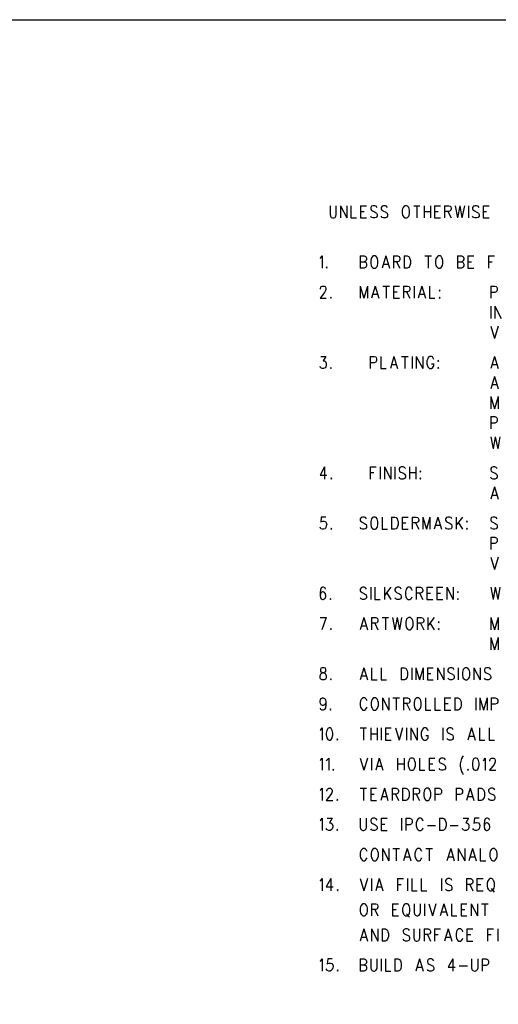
# Model space of a CAD drawing. Extents: x 12 to 27.9, y 10.8 to 21.2.
# Tile 13 of 21: x 21.6 to 24, y 16.3 to 21.2. Entities that reach past the tile are written whole.
import ezdxf

# ---------------------------------------------------------------- set-up
doc = ezdxf.new("R2010")
doc.units = 0
doc.header["$MEASUREMENT"] = 0
doc.layers.add('LAYNR1', color=2, linetype='Continuous')

msp = doc.modelspace()

# ---------------------------------------------------------------- linework, layer by layer
at = {"layer": 'LAYNR1', "color": 7}
for points in [[(27.945, 10.798), (12.038, 10.798), (12.038, 21.201), (27.945, 21.201), (27.945, 10.798)], [(23.526, 20.275), (23.522, 20.272), (23.517, 20.266), (23.515, 20.26), (23.513, 20.252), (23.513, 20.237), (23.515, 20.228), (23.517, 20.223), (23.522, 20.217), (23.526, 20.214), (23.535, 20.214), (23.54, 20.217), (23.545, 20.223), (23.547, 20.228), (23.549, 20.237), (23.549, 20.252), (23.547, 20.26), (23.545, 20.266), (23.54, 20.272), (23.535, 20.275), (23.526, 20.275)], [(23.37, 20.025), (23.365, 20.022), (23.36, 20.016), (23.358, 20.01), (23.356, 20.002), (23.356, 19.987), (23.358, 19.978), (23.36, 19.973), (23.365, 19.967), (23.37, 19.964), (23.379, 19.964), (23.383, 19.967), (23.388, 19.973), (23.39, 19.978), (23.392, 19.987), (23.392, 20.002), (23.39, 20.01), (23.388, 20.016), (23.383, 20.022), (23.379, 20.025), (23.37, 20.025)], [(23.692, 20.025), (23.688, 20.022), (23.683, 20.016), (23.681, 20.01), (23.679, 20.002), (23.679, 19.987), (23.681, 19.978), (23.683, 19.973), (23.688, 19.967), (23.692, 19.964), (23.701, 19.964), (23.706, 19.967), (23.71, 19.973), (23.713, 19.978), (23.715, 19.987), (23.715, 20.002), (23.713, 20.01), (23.71, 20.016), (23.706, 20.022), (23.701, 20.025), (23.692, 20.025)], [(23.138, 19.97), (23.135, 19.967), (23.138, 19.964), (23.14, 19.967), (23.138, 19.97)], [(23.699, 19.854), (23.697, 19.852), (23.699, 19.849), (23.701, 19.852), (23.699, 19.854)], [(23.158, 19.82), (23.156, 19.817), (23.158, 19.814), (23.16, 19.817), (23.158, 19.82)], [(23.699, 19.82), (23.697, 19.817), (23.699, 19.814), (23.701, 19.817), (23.699, 19.82)], [(23.158, 19.47), (23.156, 19.467), (23.158, 19.464), (23.16, 19.467), (23.158, 19.47)], [(23.692, 19.504), (23.69, 19.502), (23.692, 19.499), (23.695, 19.502), (23.692, 19.504)], [(23.692, 19.47), (23.69, 19.467), (23.692, 19.464), (23.695, 19.467), (23.692, 19.47)], [(23.604, 18.954), (23.601, 18.952), (23.604, 18.949), (23.606, 18.952), (23.604, 18.954)], [(23.16, 18.92), (23.158, 18.917), (23.16, 18.914), (23.163, 18.917), (23.16, 18.92)], [(23.604, 18.92), (23.601, 18.917), (23.604, 18.914), (23.606, 18.917), (23.604, 18.92)], [(23.37, 18.725), (23.365, 18.722), (23.36, 18.716), (23.358, 18.71), (23.356, 18.702), (23.356, 18.687), (23.358, 18.678), (23.36, 18.673), (23.365, 18.667), (23.37, 18.664), (23.379, 18.664), (23.383, 18.667), (23.388, 18.673), (23.39, 18.678), (23.392, 18.687), (23.392, 18.702), (23.39, 18.71), (23.388, 18.716), (23.383, 18.722), (23.379, 18.725), (23.37, 18.725)], [(23.835, 18.704), (23.833, 18.702), (23.835, 18.699), (23.838, 18.702), (23.835, 18.704)], [(23.16, 18.67), (23.158, 18.667), (23.16, 18.664), (23.163, 18.667), (23.16, 18.67)], [(23.835, 18.67), (23.833, 18.667), (23.835, 18.664), (23.838, 18.667), (23.835, 18.67)], [(23.79, 18.354), (23.788, 18.352), (23.79, 18.349), (23.792, 18.352), (23.79, 18.354)], [(23.156, 18.32), (23.154, 18.317), (23.156, 18.314), (23.158, 18.317), (23.156, 18.32)], [(23.79, 18.32), (23.788, 18.317), (23.79, 18.314), (23.792, 18.317), (23.79, 18.32)], [(23.545, 18.225), (23.54, 18.222), (23.535, 18.216), (23.533, 18.21), (23.531, 18.202), (23.531, 18.187), (23.533, 18.178), (23.535, 18.173), (23.54, 18.167), (23.545, 18.164), (23.554, 18.164), (23.558, 18.167), (23.563, 18.173), (23.565, 18.178), (23.567, 18.187), (23.567, 18.202), (23.565, 18.21), (23.563, 18.216), (23.558, 18.222), (23.554, 18.225), (23.545, 18.225)], [(23.695, 18.204), (23.692, 18.202), (23.695, 18.199), (23.697, 18.202), (23.695, 18.204)], [(23.158, 18.17), (23.156, 18.167), (23.158, 18.164), (23.16, 18.167), (23.158, 18.17)], [(23.695, 18.17), (23.692, 18.167), (23.695, 18.164), (23.697, 18.167), (23.695, 18.17)], [(23.115, 17.975), (23.108, 17.972), (23.106, 17.966), (23.106, 17.96), (23.108, 17.954), (23.113, 17.952), (23.122, 17.949), (23.129, 17.946), (23.133, 17.94), (23.135, 17.934), (23.135, 17.925), (23.133, 17.92), (23.131, 17.917), (23.124, 17.914), (23.115, 17.914), (23.108, 17.917), (23.106, 17.92), (23.104, 17.925), (23.104, 17.934), (23.106, 17.94), (23.11, 17.946), (23.117, 17.949), (23.126, 17.952), (23.131, 17.954), (23.133, 17.96), (23.133, 17.966), (23.131, 17.972), (23.124, 17.975), (23.115, 17.975)], [(23.826, 17.975), (23.822, 17.972), (23.817, 17.966), (23.815, 17.96), (23.813, 17.952), (23.813, 17.937), (23.815, 17.928), (23.817, 17.923), (23.822, 17.917), (23.826, 17.914), (23.835, 17.914), (23.84, 17.917), (23.845, 17.923), (23.847, 17.928), (23.849, 17.937), (23.849, 17.952), (23.847, 17.96), (23.845, 17.966), (23.84, 17.972), (23.835, 17.975), (23.826, 17.975)], [(23.158, 17.92), (23.156, 17.917), (23.158, 17.914), (23.16, 17.917), (23.158, 17.92)], [(23.372, 17.825), (23.367, 17.822), (23.363, 17.816), (23.36, 17.81), (23.358, 17.802), (23.358, 17.787), (23.36, 17.778), (23.363, 17.773), (23.367, 17.767), (23.372, 17.764), (23.381, 17.764), (23.385, 17.767), (23.39, 17.773), (23.392, 17.778), (23.395, 17.787), (23.395, 17.802), (23.392, 17.81), (23.39, 17.816), (23.385, 17.822), (23.381, 17.825), (23.372, 17.825)], [(23.585, 17.825), (23.581, 17.822), (23.576, 17.816), (23.574, 17.81), (23.572, 17.802), (23.572, 17.787), (23.574, 17.778), (23.576, 17.773), (23.581, 17.767), (23.585, 17.764), (23.595, 17.764), (23.599, 17.767), (23.604, 17.773), (23.606, 17.778), (23.608, 17.787), (23.608, 17.802), (23.606, 17.81), (23.604, 17.816), (23.599, 17.822), (23.595, 17.825), (23.585, 17.825)], [(23.156, 17.77), (23.154, 17.767), (23.156, 17.764), (23.158, 17.767), (23.156, 17.77)], [(23.149, 17.675), (23.142, 17.672), (23.138, 17.663), (23.135, 17.649), (23.135, 17.64), (23.138, 17.625), (23.142, 17.617), (23.149, 17.614), (23.154, 17.614), (23.16, 17.617), (23.165, 17.625), (23.167, 17.64), (23.167, 17.649), (23.165, 17.663), (23.16, 17.672), (23.154, 17.675), (23.149, 17.675)], [(23.19, 17.62), (23.188, 17.617), (23.19, 17.614), (23.192, 17.617), (23.19, 17.62)], [(23.556, 17.525), (23.551, 17.522), (23.547, 17.516), (23.545, 17.51), (23.542, 17.502), (23.542, 17.487), (23.545, 17.478), (23.547, 17.473), (23.551, 17.467), (23.556, 17.464), (23.565, 17.464), (23.57, 17.467), (23.574, 17.473), (23.576, 17.478), (23.579, 17.487), (23.579, 17.502), (23.576, 17.51), (23.574, 17.516), (23.57, 17.522), (23.565, 17.525), (23.556, 17.525)], [(23.876, 17.525), (23.87, 17.522), (23.865, 17.513), (23.863, 17.499), (23.863, 17.49), (23.865, 17.475), (23.87, 17.467), (23.876, 17.464), (23.881, 17.464), (23.888, 17.467), (23.892, 17.475), (23.895, 17.49), (23.895, 17.499), (23.892, 17.513), (23.888, 17.522), (23.881, 17.525), (23.876, 17.525)], [(23.17, 17.47), (23.167, 17.467), (23.17, 17.464), (23.172, 17.467), (23.17, 17.47)], [(23.84, 17.47), (23.838, 17.467), (23.84, 17.464), (23.842, 17.467), (23.84, 17.47)], [(23.633, 17.375), (23.629, 17.372), (23.624, 17.366), (23.622, 17.36), (23.62, 17.352), (23.62, 17.337), (23.622, 17.328), (23.624, 17.323), (23.629, 17.317), (23.633, 17.314), (23.642, 17.314), (23.647, 17.317), (23.651, 17.323), (23.654, 17.328), (23.656, 17.337), (23.656, 17.352), (23.654, 17.36), (23.651, 17.366), (23.647, 17.372), (23.642, 17.375), (23.633, 17.375)], [(23.19, 17.32), (23.188, 17.317), (23.19, 17.314), (23.192, 17.317), (23.19, 17.32)], [(23.19, 17.17), (23.188, 17.167), (23.19, 17.164), (23.192, 17.167), (23.19, 17.17)], [(23.372, 17.075), (23.367, 17.072), (23.363, 17.066), (23.36, 17.06), (23.358, 17.052), (23.358, 17.037), (23.36, 17.028), (23.363, 17.023), (23.367, 17.017), (23.372, 17.014), (23.381, 17.014), (23.385, 17.017), (23.39, 17.023), (23.392, 17.028), (23.395, 17.037), (23.395, 17.052), (23.392, 17.06), (23.39, 17.066), (23.385, 17.072), (23.381, 17.075), (23.372, 17.075)], [(23.963, 17.075), (23.958, 17.072), (23.954, 17.066), (23.951, 17.06), (23.949, 17.052), (23.949, 17.037), (23.951, 17.028), (23.954, 17.023), (23.958, 17.017), (23.963, 17.014), (23.972, 17.014), (23.976, 17.017), (23.981, 17.023), (23.983, 17.028), (23.985, 17.037), (23.985, 17.052), (23.983, 17.06), (23.981, 17.066), (23.976, 17.072), (23.972, 17.075), (23.963, 17.075)], [(23.949, 16.925), (23.945, 16.922), (23.94, 16.916), (23.938, 16.91), (23.935, 16.902), (23.935, 16.887), (23.938, 16.878), (23.94, 16.873), (23.945, 16.867), (23.949, 16.864), (23.958, 16.864), (23.963, 16.867), (23.967, 16.873), (23.97, 16.878), (23.972, 16.887), (23.972, 16.902), (23.97, 16.91), (23.967, 16.916), (23.963, 16.922), (23.958, 16.925), (23.949, 16.925)], [(23.192, 16.87), (23.19, 16.867), (23.192, 16.864), (23.195, 16.867), (23.192, 16.87)], [(23.317, 16.8), (23.313, 16.797), (23.308, 16.791), (23.306, 16.785), (23.304, 16.777), (23.304, 16.762), (23.306, 16.753), (23.308, 16.748), (23.313, 16.742), (23.317, 16.739), (23.326, 16.739), (23.331, 16.742), (23.335, 16.748), (23.338, 16.753), (23.34, 16.762), (23.34, 16.777), (23.338, 16.785), (23.335, 16.791), (23.331, 16.797), (23.326, 16.8), (23.317, 16.8)], [(23.529, 16.8), (23.524, 16.797), (23.52, 16.791), (23.517, 16.785), (23.515, 16.777), (23.515, 16.762), (23.517, 16.753), (23.52, 16.748), (23.524, 16.742), (23.529, 16.739), (23.538, 16.739), (23.542, 16.742), (23.547, 16.748), (23.549, 16.753), (23.551, 16.762), (23.551, 16.777), (23.549, 16.785), (23.547, 16.791), (23.542, 16.797), (23.538, 16.8), (23.529, 16.8)], [(23.192, 16.47), (23.19, 16.467), (23.192, 16.464), (23.195, 16.467), (23.192, 16.47)]]:
    msp.add_lwpolyline(points, close=True, dxfattribs=at)
for points in [[(23.154, 20.275), (23.154, 20.231), (23.156, 20.223), (23.16, 20.217), (23.167, 20.214), (23.172, 20.214), (23.179, 20.217), (23.183, 20.223), (23.185, 20.231), (23.185, 20.275)], [(23.206, 20.275), (23.206, 20.214)], [(23.206, 20.275), (23.238, 20.214)], [(23.238, 20.275), (23.238, 20.214)], [(23.258, 20.275), (23.258, 20.214), (23.285, 20.214)], [(23.306, 20.275), (23.306, 20.214)], [(23.306, 20.275), (23.335, 20.275)], [(23.306, 20.246), (23.324, 20.246)], [(23.388, 20.266), (23.383, 20.272), (23.376, 20.275), (23.367, 20.275), (23.36, 20.272), (23.356, 20.266), (23.356, 20.26), (23.358, 20.254), (23.36, 20.252), (23.365, 20.249), (23.379, 20.243), (23.383, 20.24), (23.385, 20.237), (23.388, 20.231), (23.388, 20.223), (23.383, 20.217), (23.376, 20.214), (23.367, 20.214), (23.36, 20.217), (23.356, 20.223)], [(23.44, 20.266), (23.435, 20.272), (23.429, 20.275), (23.42, 20.275), (23.413, 20.272), (23.408, 20.266), (23.408, 20.26), (23.41, 20.254), (23.413, 20.252), (23.417, 20.249), (23.431, 20.243), (23.435, 20.24), (23.438, 20.237), (23.44, 20.231), (23.44, 20.223), (23.435, 20.217), (23.429, 20.214), (23.42, 20.214), (23.413, 20.217), (23.408, 20.223)], [(23.57, 20.275), (23.601, 20.275)], [(23.585, 20.275), (23.585, 20.214)], [(23.622, 20.275), (23.622, 20.214)], [(23.622, 20.246), (23.654, 20.246)], [(23.654, 20.275), (23.654, 20.214)], [(23.674, 20.275), (23.674, 20.214)], [(23.674, 20.275), (23.704, 20.275)], [(23.674, 20.246), (23.692, 20.246)], [(23.724, 20.275), (23.724, 20.214)], [(23.724, 20.275), (23.745, 20.275), (23.751, 20.272), (23.754, 20.269), (23.756, 20.263), (23.756, 20.257), (23.754, 20.252), (23.751, 20.249), (23.745, 20.246), (23.724, 20.246)], [(23.74, 20.246), (23.756, 20.214)], [(23.776, 20.275), (23.788, 20.214)], [(23.799, 20.275), (23.788, 20.214)], [(23.799, 20.275), (23.81, 20.214)], [(23.822, 20.275), (23.81, 20.214)], [(23.842, 20.275), (23.842, 20.214)], [(23.895, 20.266), (23.89, 20.272), (23.883, 20.275), (23.874, 20.275), (23.867, 20.272), (23.863, 20.266), (23.863, 20.26), (23.865, 20.254), (23.867, 20.252), (23.872, 20.249), (23.885, 20.243), (23.89, 20.24), (23.892, 20.237), (23.895, 20.231), (23.895, 20.223), (23.89, 20.217), (23.883, 20.214), (23.874, 20.214), (23.867, 20.217), (23.863, 20.223)], [(23.915, 20.275), (23.915, 20.214)], [(23.915, 20.275), (23.945, 20.275)], [(23.915, 20.246), (23.933, 20.246)], [(23.306, 20.214), (23.335, 20.214)], [(23.674, 20.214), (23.704, 20.214)], [(23.915, 20.214), (23.945, 20.214)], [(23.104, 20.013), (23.108, 20.016), (23.115, 20.025), (23.115, 19.964)], [(23.304, 20.025), (23.304, 19.964)], [(23.304, 20.025), (23.324, 20.025), (23.331, 20.022), (23.333, 20.019), (23.335, 20.013), (23.335, 20.007), (23.333, 20.002), (23.331, 19.999), (23.324, 19.996)], [(23.431, 20.025), (23.413, 19.964)], [(23.431, 20.025), (23.449, 19.964)], [(23.47, 20.025), (23.47, 19.964)], [(23.47, 20.025), (23.49, 20.025), (23.497, 20.022), (23.499, 20.019), (23.501, 20.013), (23.501, 20.007), (23.499, 20.002), (23.497, 19.999), (23.49, 19.996), (23.47, 19.996)], [(23.522, 20.025), (23.522, 19.964)], [(23.522, 20.025), (23.538, 20.025), (23.545, 20.022), (23.549, 20.016), (23.551, 20.01), (23.554, 20.002), (23.554, 19.987), (23.551, 19.978), (23.549, 19.973), (23.545, 19.967), (23.538, 19.964), (23.522, 19.964)], [(23.626, 20.025), (23.658, 20.025)], [(23.642, 20.025), (23.642, 19.964)], [(23.788, 20.025), (23.788, 19.964)], [(23.788, 20.025), (23.808, 20.025), (23.815, 20.022), (23.817, 20.019), (23.82, 20.013), (23.82, 20.007), (23.817, 20.002), (23.815, 19.999), (23.808, 19.996)], [(23.84, 20.025), (23.84, 19.964)], [(23.84, 20.025), (23.87, 20.025)], [(23.942, 20.025), (23.942, 19.964)], [(23.942, 20.025), (23.972, 20.025)], [(23.304, 19.996), (23.324, 19.996), (23.331, 19.993), (23.333, 19.99), (23.335, 19.984), (23.335, 19.975), (23.333, 19.97), (23.331, 19.967), (23.324, 19.964), (23.304, 19.964)], [(23.42, 19.984), (23.442, 19.984)], [(23.485, 19.996), (23.501, 19.964)], [(23.788, 19.996), (23.808, 19.996), (23.815, 19.993), (23.817, 19.99), (23.82, 19.984), (23.82, 19.975), (23.817, 19.97), (23.815, 19.967), (23.808, 19.964), (23.788, 19.964)], [(23.84, 19.996), (23.858, 19.996)], [(23.84, 19.964), (23.87, 19.964)], [(23.942, 19.996), (23.96, 19.996)], [(23.106, 19.86), (23.106, 19.863), (23.108, 19.869), (23.11, 19.872), (23.115, 19.875), (23.124, 19.875), (23.129, 19.872), (23.131, 19.869), (23.133, 19.863), (23.133, 19.857), (23.131, 19.852), (23.126, 19.843), (23.104, 19.814), (23.135, 19.814)], [(23.304, 19.875), (23.304, 19.814)], [(23.304, 19.875), (23.322, 19.814)], [(23.34, 19.875), (23.322, 19.814)], [(23.34, 19.875), (23.34, 19.814)], [(23.379, 19.875), (23.36, 19.814)], [(23.379, 19.875), (23.397, 19.814)], [(23.417, 19.875), (23.449, 19.875)], [(23.433, 19.875), (23.433, 19.814)], [(23.47, 19.875), (23.47, 19.814)], [(23.47, 19.875), (23.499, 19.875)], [(23.52, 19.875), (23.52, 19.814)], [(23.52, 19.875), (23.54, 19.875), (23.547, 19.872), (23.549, 19.869), (23.551, 19.863), (23.551, 19.857), (23.549, 19.852), (23.547, 19.849), (23.54, 19.846), (23.52, 19.846)], [(23.572, 19.875), (23.572, 19.814)], [(23.61, 19.875), (23.592, 19.814)], [(23.61, 19.875), (23.629, 19.814)], [(23.649, 19.875), (23.649, 19.814), (23.676, 19.814)], [(23.954, 19.875), (23.954, 19.814)], [(23.954, 19.875), (23.974, 19.875), (23.981, 19.872), (23.983, 19.869), (23.985, 19.863), (23.985, 19.854), (23.983, 19.849), (23.981, 19.846), (23.974, 19.843), (23.954, 19.843)], [(23.367, 19.834), (23.39, 19.834)], [(23.47, 19.846), (23.488, 19.846)], [(23.47, 19.814), (23.499, 19.814)], [(23.535, 19.846), (23.551, 19.814)], [(23.599, 19.834), (23.622, 19.834)], [(23.954, 19.775), (23.954, 19.714)], [(23.974, 19.775), (23.974, 19.714)], [(23.974, 19.775), (24.006, 19.714)], [(23.954, 19.675), (23.972, 19.614)], [(23.99, 19.675), (23.972, 19.614)], [(23.108, 19.525), (23.133, 19.525), (23.12, 19.502), (23.126, 19.502), (23.131, 19.499), (23.133, 19.496), (23.135, 19.487), (23.135, 19.481), (23.133, 19.473), (23.129, 19.467), (23.122, 19.464), (23.115, 19.464), (23.108, 19.467), (23.106, 19.47), (23.104, 19.475)], [(23.354, 19.525), (23.354, 19.464)], [(23.354, 19.525), (23.374, 19.525), (23.381, 19.522), (23.383, 19.519), (23.385, 19.513), (23.385, 19.504), (23.383, 19.499), (23.381, 19.496), (23.374, 19.493), (23.354, 19.493)], [(23.406, 19.525), (23.406, 19.464), (23.433, 19.464)], [(23.472, 19.525), (23.454, 19.464)], [(23.472, 19.525), (23.49, 19.464)], [(23.51, 19.525), (23.542, 19.525)], [(23.526, 19.525), (23.526, 19.464)], [(23.563, 19.525), (23.563, 19.464)], [(23.583, 19.525), (23.583, 19.464)], [(23.583, 19.525), (23.615, 19.464)], [(23.615, 19.525), (23.615, 19.464)], [(23.67, 19.51), (23.667, 19.516), (23.663, 19.522), (23.658, 19.525), (23.649, 19.525), (23.645, 19.522), (23.64, 19.516), (23.638, 19.51), (23.635, 19.502), (23.635, 19.487), (23.638, 19.478), (23.64, 19.473), (23.645, 19.467), (23.649, 19.464), (23.658, 19.464), (23.663, 19.467), (23.667, 19.473), (23.67, 19.478), (23.67, 19.487)], [(23.972, 19.525), (23.954, 19.464)], [(23.972, 19.525), (23.99, 19.464)], [(23.46, 19.484), (23.483, 19.484)], [(23.658, 19.487), (23.67, 19.487)], [(23.96, 19.484), (23.983, 19.484)], [(23.972, 19.425), (23.954, 19.364)], [(23.972, 19.425), (23.99, 19.364)], [(23.96, 19.384), (23.983, 19.384)], [(23.954, 19.325), (23.954, 19.264)], [(23.954, 19.325), (23.972, 19.264)], [(23.99, 19.325), (23.972, 19.264)], [(23.99, 19.325), (23.99, 19.264)], [(23.954, 19.225), (23.954, 19.164)], [(23.954, 19.225), (23.974, 19.225), (23.981, 19.222), (23.983, 19.219), (23.985, 19.213), (23.985, 19.204), (23.983, 19.199), (23.981, 19.196), (23.974, 19.193), (23.954, 19.193)], [(23.954, 19.125), (23.965, 19.064)], [(23.976, 19.125), (23.965, 19.064)], [(23.976, 19.125), (23.988, 19.064)], [(23.999, 19.125), (23.988, 19.064)], [(23.126, 18.975), (23.104, 18.934), (23.138, 18.934)], [(23.126, 18.975), (23.126, 18.914)], [(23.354, 18.975), (23.354, 18.914)], [(23.354, 18.975), (23.383, 18.975)], [(23.404, 18.975), (23.404, 18.914)], [(23.424, 18.975), (23.424, 18.914)], [(23.424, 18.975), (23.456, 18.914)], [(23.456, 18.975), (23.456, 18.914)], [(23.476, 18.975), (23.476, 18.914)], [(23.529, 18.966), (23.524, 18.972), (23.517, 18.975), (23.508, 18.975), (23.501, 18.972), (23.497, 18.966), (23.497, 18.96), (23.499, 18.954), (23.501, 18.952), (23.506, 18.949), (23.52, 18.943), (23.524, 18.94), (23.526, 18.937), (23.529, 18.931), (23.529, 18.923), (23.524, 18.917), (23.517, 18.914), (23.508, 18.914), (23.501, 18.917), (23.497, 18.923)], [(23.549, 18.975), (23.549, 18.914)], [(23.581, 18.975), (23.581, 18.914)], [(23.985, 18.966), (23.981, 18.972), (23.974, 18.975), (23.965, 18.975), (23.958, 18.972), (23.954, 18.966), (23.954, 18.96), (23.956, 18.954), (23.958, 18.952), (23.963, 18.949), (23.976, 18.943), (23.981, 18.94), (23.983, 18.937), (23.985, 18.931), (23.985, 18.923), (23.981, 18.917), (23.974, 18.914), (23.965, 18.914), (23.958, 18.917), (23.954, 18.923)], [(23.354, 18.946), (23.372, 18.946)], [(23.549, 18.946), (23.581, 18.946)], [(23.972, 18.875), (23.954, 18.814)], [(23.972, 18.875), (23.99, 18.814)], [(23.96, 18.834), (23.983, 18.834)], [(23.133, 18.725), (23.11, 18.725), (23.108, 18.699), (23.11, 18.702), (23.117, 18.704), (23.124, 18.704), (23.131, 18.702), (23.135, 18.696), (23.138, 18.687), (23.135, 18.681), (23.133, 18.673), (23.129, 18.667), (23.122, 18.664), (23.115, 18.664), (23.108, 18.667), (23.106, 18.67), (23.104, 18.675)], [(23.335, 18.716), (23.331, 18.722), (23.324, 18.725), (23.315, 18.725), (23.308, 18.722), (23.304, 18.716), (23.304, 18.71), (23.306, 18.704), (23.308, 18.702), (23.313, 18.699), (23.326, 18.693), (23.331, 18.69), (23.333, 18.687), (23.335, 18.681), (23.335, 18.673), (23.331, 18.667), (23.324, 18.664), (23.315, 18.664), (23.308, 18.667), (23.304, 18.673)], [(23.413, 18.725), (23.413, 18.664), (23.44, 18.664)], [(23.46, 18.725), (23.46, 18.664)], [(23.46, 18.725), (23.476, 18.725), (23.483, 18.722), (23.488, 18.716), (23.49, 18.71), (23.492, 18.702), (23.492, 18.687), (23.49, 18.678), (23.488, 18.673), (23.483, 18.667), (23.476, 18.664), (23.46, 18.664)], [(23.513, 18.725), (23.513, 18.664)], [(23.513, 18.725), (23.542, 18.725)], [(23.513, 18.696), (23.531, 18.696)], [(23.563, 18.725), (23.563, 18.664)], [(23.563, 18.725), (23.583, 18.725), (23.59, 18.722), (23.592, 18.719), (23.595, 18.713), (23.595, 18.707), (23.592, 18.702), (23.59, 18.699), (23.583, 18.696), (23.563, 18.696)], [(23.579, 18.696), (23.595, 18.664)], [(23.615, 18.725), (23.615, 18.664)], [(23.615, 18.725), (23.633, 18.664)], [(23.651, 18.725), (23.633, 18.664)], [(23.651, 18.725), (23.651, 18.664)], [(23.69, 18.725), (23.672, 18.664)], [(23.679, 18.684), (23.701, 18.684)], [(23.69, 18.725), (23.708, 18.664)], [(23.76, 18.716), (23.756, 18.722), (23.749, 18.725), (23.74, 18.725), (23.733, 18.722), (23.729, 18.716), (23.729, 18.71), (23.731, 18.704), (23.733, 18.702), (23.738, 18.699), (23.751, 18.693), (23.756, 18.69), (23.758, 18.687), (23.76, 18.681), (23.76, 18.673), (23.756, 18.667), (23.749, 18.664), (23.74, 18.664), (23.733, 18.667), (23.729, 18.673)], [(23.781, 18.725), (23.781, 18.664)], [(23.813, 18.725), (23.781, 18.684)], [(23.792, 18.699), (23.813, 18.664)], [(23.985, 18.716), (23.981, 18.722), (23.974, 18.725), (23.965, 18.725), (23.958, 18.722), (23.954, 18.716), (23.954, 18.71), (23.956, 18.704), (23.958, 18.702), (23.963, 18.699), (23.976, 18.693), (23.981, 18.69), (23.983, 18.687), (23.985, 18.681), (23.985, 18.673), (23.981, 18.667), (23.974, 18.664), (23.965, 18.664), (23.958, 18.667), (23.954, 18.673)], [(23.513, 18.664), (23.542, 18.664)], [(23.954, 18.625), (23.954, 18.564)], [(23.954, 18.625), (23.974, 18.625), (23.981, 18.622), (23.983, 18.619), (23.985, 18.613), (23.985, 18.604), (23.983, 18.599), (23.981, 18.596), (23.974, 18.593), (23.954, 18.593)], [(23.954, 18.525), (23.972, 18.464)], [(23.99, 18.525), (23.972, 18.464)], [(23.131, 18.366), (23.129, 18.372), (23.122, 18.375), (23.117, 18.375), (23.11, 18.372), (23.106, 18.363), (23.104, 18.349), (23.104, 18.334), (23.106, 18.323), (23.11, 18.317), (23.117, 18.314), (23.12, 18.314), (23.126, 18.317), (23.131, 18.323), (23.133, 18.331), (23.133, 18.334), (23.131, 18.343), (23.126, 18.349), (23.12, 18.352), (23.117, 18.352), (23.11, 18.349), (23.106, 18.343), (23.104, 18.334)], [(23.335, 18.366), (23.331, 18.372), (23.324, 18.375), (23.315, 18.375), (23.308, 18.372), (23.304, 18.366), (23.304, 18.36), (23.306, 18.354), (23.308, 18.352), (23.313, 18.349), (23.326, 18.343), (23.331, 18.34), (23.333, 18.337), (23.335, 18.331), (23.335, 18.323), (23.331, 18.317), (23.324, 18.314), (23.315, 18.314), (23.308, 18.317), (23.304, 18.323)], [(23.356, 18.375), (23.356, 18.314)], [(23.376, 18.375), (23.376, 18.314), (23.404, 18.314)], [(23.424, 18.375), (23.424, 18.314)], [(23.456, 18.375), (23.424, 18.334)], [(23.435, 18.349), (23.456, 18.314)], [(23.508, 18.366), (23.504, 18.372), (23.497, 18.375), (23.488, 18.375), (23.481, 18.372), (23.476, 18.366), (23.476, 18.36), (23.479, 18.354), (23.481, 18.352), (23.485, 18.349), (23.499, 18.343), (23.504, 18.34), (23.506, 18.337), (23.508, 18.331), (23.508, 18.323), (23.504, 18.317), (23.497, 18.314), (23.488, 18.314), (23.481, 18.317), (23.476, 18.323)], [(23.563, 18.36), (23.56, 18.366), (23.556, 18.372), (23.551, 18.375), (23.542, 18.375), (23.538, 18.372), (23.533, 18.366), (23.531, 18.36), (23.529, 18.352), (23.529, 18.337), (23.531, 18.328), (23.533, 18.323), (23.538, 18.317), (23.542, 18.314), (23.551, 18.314), (23.556, 18.317), (23.56, 18.323), (23.563, 18.328)], [(23.583, 18.375), (23.583, 18.314)], [(23.583, 18.375), (23.604, 18.375), (23.61, 18.372), (23.613, 18.369), (23.615, 18.363), (23.615, 18.357), (23.613, 18.352), (23.61, 18.349), (23.604, 18.346), (23.583, 18.346)], [(23.599, 18.346), (23.615, 18.314)], [(23.635, 18.375), (23.635, 18.314)], [(23.635, 18.375), (23.665, 18.375)], [(23.635, 18.346), (23.654, 18.346)], [(23.685, 18.375), (23.685, 18.314)], [(23.685, 18.375), (23.715, 18.375)], [(23.685, 18.346), (23.704, 18.346)], [(23.735, 18.375), (23.735, 18.314)], [(23.735, 18.375), (23.767, 18.314)], [(23.767, 18.375), (23.767, 18.314)], [(23.954, 18.375), (23.965, 18.314)], [(23.976, 18.375), (23.965, 18.314)], [(23.976, 18.375), (23.988, 18.314)], [(23.999, 18.375), (23.988, 18.314)], [(23.635, 18.314), (23.665, 18.314)], [(23.685, 18.314), (23.715, 18.314)], [(23.104, 18.225), (23.135, 18.225)], [(23.135, 18.225), (23.113, 18.164)], [(23.322, 18.225), (23.304, 18.164)], [(23.322, 18.225), (23.34, 18.164)], [(23.36, 18.225), (23.36, 18.164)], [(23.36, 18.225), (23.381, 18.225), (23.388, 18.222), (23.39, 18.219), (23.392, 18.213), (23.392, 18.207), (23.39, 18.202), (23.388, 18.199), (23.381, 18.196), (23.36, 18.196)], [(23.376, 18.196), (23.392, 18.164)], [(23.413, 18.225), (23.445, 18.225)], [(23.429, 18.225), (23.429, 18.164)], [(23.465, 18.225), (23.476, 18.164)], [(23.488, 18.225), (23.476, 18.164)], [(23.488, 18.225), (23.499, 18.164)], [(23.51, 18.225), (23.499, 18.164)], [(23.588, 18.225), (23.588, 18.164)], [(23.588, 18.225), (23.608, 18.225), (23.615, 18.222), (23.617, 18.219), (23.62, 18.213), (23.62, 18.207), (23.617, 18.202), (23.615, 18.199), (23.608, 18.196), (23.588, 18.196)], [(23.604, 18.196), (23.62, 18.164)], [(23.64, 18.225), (23.64, 18.164)], [(23.672, 18.225), (23.64, 18.184)], [(23.651, 18.199), (23.672, 18.164)], [(23.954, 18.225), (23.954, 18.164)], [(23.954, 18.225), (23.972, 18.164)], [(23.99, 18.225), (23.972, 18.164)], [(23.99, 18.225), (23.99, 18.164)], [(23.31, 18.184), (23.333, 18.184)], [(23.954, 18.125), (23.954, 18.064)], [(23.954, 18.125), (23.972, 18.064)], [(23.99, 18.125), (23.972, 18.064)], [(23.99, 18.125), (23.99, 18.064)], [(23.322, 17.975), (23.304, 17.914)], [(23.322, 17.975), (23.34, 17.914)], [(23.36, 17.975), (23.36, 17.914), (23.388, 17.914)], [(23.408, 17.975), (23.408, 17.914), (23.435, 17.914)], [(23.508, 17.975), (23.508, 17.914)], [(23.508, 17.975), (23.524, 17.975), (23.531, 17.972), (23.535, 17.966), (23.538, 17.96), (23.54, 17.952), (23.54, 17.937), (23.538, 17.928), (23.535, 17.923), (23.531, 17.917), (23.524, 17.914), (23.508, 17.914)], [(23.56, 17.975), (23.56, 17.914)], [(23.581, 17.975), (23.581, 17.914)], [(23.581, 17.975), (23.599, 17.914)], [(23.617, 17.975), (23.599, 17.914)], [(23.617, 17.975), (23.617, 17.914)], [(23.638, 17.975), (23.638, 17.914)], [(23.638, 17.975), (23.667, 17.975)], [(23.638, 17.946), (23.656, 17.946)], [(23.688, 17.975), (23.688, 17.914)], [(23.688, 17.975), (23.72, 17.914)], [(23.72, 17.975), (23.72, 17.914)], [(23.772, 17.966), (23.767, 17.972), (23.76, 17.975), (23.751, 17.975), (23.745, 17.972), (23.74, 17.966), (23.74, 17.96), (23.742, 17.954), (23.745, 17.952), (23.749, 17.949), (23.763, 17.943), (23.767, 17.94), (23.77, 17.937), (23.772, 17.931), (23.772, 17.923), (23.767, 17.917), (23.76, 17.914), (23.751, 17.914), (23.745, 17.917), (23.74, 17.923)], [(23.792, 17.975), (23.792, 17.914)], [(23.87, 17.975), (23.87, 17.914)], [(23.87, 17.975), (23.901, 17.914)], [(23.901, 17.975), (23.901, 17.914)], [(23.954, 17.966), (23.949, 17.972), (23.942, 17.975), (23.933, 17.975), (23.926, 17.972), (23.922, 17.966), (23.922, 17.96), (23.924, 17.954), (23.926, 17.952), (23.931, 17.949), (23.945, 17.943), (23.949, 17.94), (23.951, 17.937), (23.954, 17.931), (23.954, 17.923), (23.949, 17.917), (23.942, 17.914), (23.933, 17.914), (23.926, 17.917), (23.922, 17.923)], [(23.31, 17.934), (23.333, 17.934)], [(23.638, 17.914), (23.667, 17.914)], [(23.133, 17.804), (23.131, 17.796), (23.126, 17.79), (23.12, 17.787), (23.117, 17.787), (23.11, 17.79), (23.106, 17.796), (23.104, 17.804), (23.104, 17.807), (23.106, 17.816), (23.11, 17.822), (23.117, 17.825), (23.12, 17.825), (23.126, 17.822), (23.131, 17.816), (23.133, 17.804), (23.133, 17.79), (23.131, 17.775), (23.126, 17.767), (23.12, 17.764), (23.115, 17.764), (23.108, 17.767), (23.106, 17.773)], [(23.338, 17.81), (23.335, 17.816), (23.331, 17.822), (23.326, 17.825), (23.317, 17.825), (23.313, 17.822), (23.308, 17.816), (23.306, 17.81), (23.304, 17.802), (23.304, 17.787), (23.306, 17.778), (23.308, 17.773), (23.313, 17.767), (23.317, 17.764), (23.326, 17.764), (23.331, 17.767), (23.335, 17.773), (23.338, 17.778)], [(23.415, 17.825), (23.415, 17.764)], [(23.415, 17.825), (23.447, 17.764)], [(23.447, 17.825), (23.447, 17.764)], [(23.467, 17.825), (23.499, 17.825)], [(23.483, 17.825), (23.483, 17.764)], [(23.52, 17.825), (23.52, 17.764)], [(23.52, 17.825), (23.54, 17.825), (23.547, 17.822), (23.549, 17.819), (23.551, 17.813), (23.551, 17.807), (23.549, 17.802), (23.547, 17.799), (23.54, 17.796), (23.52, 17.796)], [(23.535, 17.796), (23.551, 17.764)], [(23.629, 17.825), (23.629, 17.764), (23.656, 17.764)], [(23.676, 17.825), (23.676, 17.764), (23.704, 17.764)], [(23.724, 17.825), (23.724, 17.764)], [(23.724, 17.825), (23.754, 17.825)], [(23.724, 17.796), (23.742, 17.796)], [(23.774, 17.825), (23.774, 17.764)], [(23.774, 17.825), (23.79, 17.825), (23.797, 17.822), (23.801, 17.816), (23.804, 17.81), (23.806, 17.802), (23.806, 17.787), (23.804, 17.778), (23.801, 17.773), (23.797, 17.767), (23.79, 17.764), (23.774, 17.764)], [(23.879, 17.825), (23.879, 17.764)], [(23.899, 17.825), (23.899, 17.764)], [(23.899, 17.825), (23.917, 17.764)], [(23.935, 17.825), (23.917, 17.764)], [(23.935, 17.825), (23.935, 17.764)], [(23.956, 17.825), (23.956, 17.764)], [(23.956, 17.825), (23.976, 17.825), (23.983, 17.822), (23.985, 17.819), (23.988, 17.813), (23.988, 17.804), (23.985, 17.799), (23.983, 17.796), (23.976, 17.793), (23.956, 17.793)], [(23.724, 17.764), (23.754, 17.764)], [(23.104, 17.663), (23.108, 17.666), (23.115, 17.675), (23.115, 17.614)], [(23.304, 17.675), (23.335, 17.675)], [(23.32, 17.675), (23.32, 17.614)], [(23.356, 17.675), (23.356, 17.614)], [(23.388, 17.675), (23.388, 17.614)], [(23.408, 17.675), (23.408, 17.614)], [(23.429, 17.675), (23.429, 17.614)], [(23.429, 17.675), (23.458, 17.675)], [(23.479, 17.675), (23.497, 17.614)], [(23.515, 17.675), (23.497, 17.614)], [(23.535, 17.675), (23.535, 17.614)], [(23.556, 17.675), (23.556, 17.614)], [(23.556, 17.675), (23.588, 17.614)], [(23.588, 17.675), (23.588, 17.614)], [(23.642, 17.66), (23.64, 17.666), (23.635, 17.672), (23.631, 17.675), (23.622, 17.675), (23.617, 17.672), (23.613, 17.666), (23.61, 17.66), (23.608, 17.652), (23.608, 17.637), (23.61, 17.628), (23.613, 17.623), (23.617, 17.617), (23.622, 17.614), (23.631, 17.614), (23.635, 17.617), (23.64, 17.623), (23.642, 17.628), (23.642, 17.637)], [(23.715, 17.675), (23.715, 17.614)], [(23.767, 17.666), (23.763, 17.672), (23.756, 17.675), (23.747, 17.675), (23.74, 17.672), (23.735, 17.666), (23.735, 17.66), (23.738, 17.654), (23.74, 17.652), (23.745, 17.649), (23.758, 17.643), (23.763, 17.64), (23.765, 17.637), (23.767, 17.631), (23.767, 17.623), (23.763, 17.617), (23.756, 17.614), (23.747, 17.614), (23.74, 17.617), (23.735, 17.623)], [(23.858, 17.675), (23.84, 17.614)], [(23.858, 17.675), (23.876, 17.614)], [(23.897, 17.675), (23.897, 17.614), (23.924, 17.614)], [(23.945, 17.675), (23.945, 17.614), (23.972, 17.614)], [(23.356, 17.646), (23.388, 17.646)], [(23.429, 17.646), (23.447, 17.646)], [(23.429, 17.614), (23.458, 17.614)], [(23.631, 17.637), (23.642, 17.637)], [(23.847, 17.634), (23.87, 17.634)], [(23.104, 17.513), (23.108, 17.516), (23.115, 17.525), (23.115, 17.464)], [(23.135, 17.513), (23.14, 17.516), (23.147, 17.525), (23.147, 17.464)], [(23.304, 17.525), (23.322, 17.464)], [(23.34, 17.525), (23.322, 17.464)], [(23.36, 17.525), (23.36, 17.464)], [(23.399, 17.525), (23.381, 17.464)], [(23.399, 17.525), (23.417, 17.464)], [(23.49, 17.525), (23.49, 17.464)], [(23.522, 17.525), (23.522, 17.464)], [(23.599, 17.525), (23.599, 17.464), (23.626, 17.464)], [(23.647, 17.525), (23.647, 17.464)], [(23.647, 17.525), (23.676, 17.525)], [(23.729, 17.516), (23.724, 17.522), (23.717, 17.525), (23.708, 17.525), (23.701, 17.522), (23.697, 17.516), (23.697, 17.51), (23.699, 17.504), (23.701, 17.502), (23.706, 17.499), (23.72, 17.493), (23.724, 17.49), (23.726, 17.487), (23.729, 17.481), (23.729, 17.473), (23.724, 17.467), (23.717, 17.464), (23.708, 17.464), (23.701, 17.467), (23.697, 17.473)], [(23.817, 17.536), (23.813, 17.531), (23.808, 17.522), (23.804, 17.51), (23.801, 17.496), (23.801, 17.484), (23.804, 17.47), (23.808, 17.458), (23.813, 17.449), (23.817, 17.443)], [(23.915, 17.513), (23.92, 17.516), (23.926, 17.525), (23.926, 17.464)], [(23.949, 17.51), (23.949, 17.513), (23.951, 17.519), (23.954, 17.522), (23.958, 17.525), (23.967, 17.525), (23.972, 17.522), (23.974, 17.519), (23.976, 17.513), (23.976, 17.507), (23.974, 17.502), (23.97, 17.493), (23.947, 17.464), (23.979, 17.464)], [(23.388, 17.484), (23.41, 17.484)], [(23.49, 17.496), (23.522, 17.496)], [(23.647, 17.496), (23.665, 17.496)], [(23.647, 17.464), (23.676, 17.464)], [(23.104, 17.363), (23.108, 17.366), (23.115, 17.375), (23.115, 17.314)], [(23.138, 17.36), (23.138, 17.363), (23.14, 17.369), (23.142, 17.372), (23.147, 17.375), (23.156, 17.375), (23.16, 17.372), (23.163, 17.369), (23.165, 17.363), (23.165, 17.357), (23.163, 17.352), (23.158, 17.343), (23.135, 17.314), (23.167, 17.314)], [(23.304, 17.375), (23.335, 17.375)], [(23.32, 17.375), (23.32, 17.314)], [(23.356, 17.375), (23.356, 17.314)], [(23.356, 17.375), (23.385, 17.375)], [(23.424, 17.375), (23.406, 17.314)], [(23.424, 17.375), (23.442, 17.314)], [(23.463, 17.375), (23.463, 17.314)], [(23.463, 17.375), (23.483, 17.375), (23.49, 17.372), (23.492, 17.369), (23.495, 17.363), (23.495, 17.357), (23.492, 17.352), (23.49, 17.349), (23.483, 17.346), (23.463, 17.346)], [(23.515, 17.375), (23.515, 17.314)], [(23.515, 17.375), (23.531, 17.375), (23.538, 17.372), (23.542, 17.366), (23.545, 17.36), (23.547, 17.352), (23.547, 17.337), (23.545, 17.328), (23.542, 17.323), (23.538, 17.317), (23.531, 17.314), (23.515, 17.314)], [(23.567, 17.375), (23.567, 17.314)], [(23.567, 17.375), (23.588, 17.375), (23.595, 17.372), (23.597, 17.369), (23.599, 17.363), (23.599, 17.357), (23.597, 17.352), (23.595, 17.349), (23.588, 17.346), (23.567, 17.346)], [(23.676, 17.375), (23.676, 17.314)], [(23.676, 17.375), (23.697, 17.375), (23.704, 17.372), (23.706, 17.369), (23.708, 17.363), (23.708, 17.354), (23.706, 17.349), (23.704, 17.346), (23.697, 17.343), (23.676, 17.343)], [(23.781, 17.375), (23.781, 17.314)], [(23.781, 17.375), (23.801, 17.375), (23.808, 17.372), (23.81, 17.369), (23.813, 17.363), (23.813, 17.354), (23.81, 17.349), (23.808, 17.346), (23.801, 17.343), (23.781, 17.343)], [(23.851, 17.375), (23.833, 17.314)], [(23.851, 17.375), (23.87, 17.314)], [(23.89, 17.375), (23.89, 17.314)], [(23.89, 17.375), (23.906, 17.375), (23.913, 17.372), (23.917, 17.366), (23.92, 17.36), (23.922, 17.352), (23.922, 17.337), (23.92, 17.328), (23.917, 17.323), (23.913, 17.317), (23.906, 17.314), (23.89, 17.314)], [(23.974, 17.366), (23.97, 17.372), (23.963, 17.375), (23.954, 17.375), (23.947, 17.372), (23.942, 17.366), (23.942, 17.36), (23.945, 17.354), (23.947, 17.352), (23.951, 17.349), (23.965, 17.343), (23.97, 17.34), (23.972, 17.337), (23.974, 17.331), (23.974, 17.323), (23.97, 17.317), (23.963, 17.314), (23.954, 17.314), (23.947, 17.317), (23.942, 17.323)], [(23.356, 17.346), (23.374, 17.346)], [(23.356, 17.314), (23.385, 17.314)], [(23.413, 17.334), (23.435, 17.334)], [(23.479, 17.346), (23.495, 17.314)], [(23.583, 17.346), (23.599, 17.314)], [(23.84, 17.334), (23.863, 17.334)], [(23.104, 17.213), (23.108, 17.216), (23.115, 17.225), (23.115, 17.164)], [(23.14, 17.225), (23.165, 17.225), (23.151, 17.202), (23.158, 17.202), (23.163, 17.199), (23.165, 17.196), (23.167, 17.187), (23.167, 17.181), (23.165, 17.173), (23.16, 17.167), (23.154, 17.164), (23.147, 17.164), (23.14, 17.167), (23.138, 17.17), (23.135, 17.175)], [(23.304, 17.225), (23.304, 17.181), (23.306, 17.173), (23.31, 17.167), (23.317, 17.164), (23.322, 17.164), (23.329, 17.167), (23.333, 17.173), (23.335, 17.181), (23.335, 17.225)], [(23.388, 17.216), (23.383, 17.222), (23.376, 17.225), (23.367, 17.225), (23.36, 17.222), (23.356, 17.216), (23.356, 17.21), (23.358, 17.204), (23.36, 17.202), (23.365, 17.199), (23.379, 17.193), (23.383, 17.19), (23.385, 17.187), (23.388, 17.181), (23.388, 17.173), (23.383, 17.167), (23.376, 17.164), (23.367, 17.164), (23.36, 17.167), (23.356, 17.173)], [(23.408, 17.225), (23.408, 17.164)], [(23.408, 17.225), (23.438, 17.225)], [(23.51, 17.225), (23.51, 17.164)], [(23.531, 17.225), (23.531, 17.164)], [(23.531, 17.225), (23.551, 17.225), (23.558, 17.222), (23.56, 17.219), (23.563, 17.213), (23.563, 17.204), (23.56, 17.199), (23.558, 17.196), (23.551, 17.193), (23.531, 17.193)], [(23.617, 17.21), (23.615, 17.216), (23.61, 17.222), (23.606, 17.225), (23.597, 17.225), (23.592, 17.222), (23.588, 17.216), (23.585, 17.21), (23.583, 17.202), (23.583, 17.187), (23.585, 17.178), (23.588, 17.173), (23.592, 17.167), (23.597, 17.164), (23.606, 17.164), (23.61, 17.167), (23.615, 17.173), (23.617, 17.178)], [(23.699, 17.225), (23.699, 17.164)], [(23.699, 17.225), (23.715, 17.225), (23.722, 17.222), (23.726, 17.216), (23.729, 17.21), (23.731, 17.202), (23.731, 17.187), (23.729, 17.178), (23.726, 17.173), (23.722, 17.167), (23.715, 17.164), (23.699, 17.164)], [(23.817, 17.225), (23.842, 17.225), (23.829, 17.202), (23.835, 17.202), (23.84, 17.199), (23.842, 17.196), (23.845, 17.187), (23.845, 17.181), (23.842, 17.173), (23.838, 17.167), (23.831, 17.164), (23.824, 17.164), (23.817, 17.167), (23.815, 17.17), (23.813, 17.175)], [(23.895, 17.225), (23.872, 17.225), (23.87, 17.199), (23.872, 17.202), (23.879, 17.204), (23.885, 17.204), (23.892, 17.202), (23.897, 17.196), (23.899, 17.187), (23.897, 17.181), (23.895, 17.173), (23.89, 17.167), (23.883, 17.164), (23.876, 17.164), (23.87, 17.167), (23.867, 17.17), (23.865, 17.175)], [(23.947, 17.216), (23.945, 17.222), (23.938, 17.225), (23.933, 17.225), (23.926, 17.222), (23.922, 17.213), (23.92, 17.199), (23.92, 17.184), (23.922, 17.173), (23.926, 17.167), (23.933, 17.164), (23.935, 17.164), (23.942, 17.167), (23.947, 17.173), (23.949, 17.181), (23.949, 17.184), (23.947, 17.193), (23.942, 17.199), (23.935, 17.202), (23.933, 17.202), (23.926, 17.199), (23.922, 17.193), (23.92, 17.184)], [(23.408, 17.196), (23.426, 17.196)], [(23.408, 17.164), (23.438, 17.164)], [(23.638, 17.19), (23.679, 17.19)], [(23.751, 17.19), (23.792, 17.19)], [(23.338, 17.06), (23.335, 17.066), (23.331, 17.072), (23.326, 17.075), (23.317, 17.075), (23.313, 17.072), (23.308, 17.066), (23.306, 17.06), (23.304, 17.052), (23.304, 17.037), (23.306, 17.028), (23.308, 17.023), (23.313, 17.017), (23.317, 17.014), (23.326, 17.014), (23.331, 17.017), (23.335, 17.023), (23.338, 17.028)], [(23.415, 17.075), (23.415, 17.014)], [(23.415, 17.075), (23.447, 17.014)], [(23.447, 17.075), (23.447, 17.014)], [(23.467, 17.075), (23.499, 17.075)], [(23.483, 17.075), (23.483, 17.014)], [(23.538, 17.075), (23.52, 17.014)], [(23.538, 17.075), (23.556, 17.014)], [(23.61, 17.06), (23.608, 17.066), (23.604, 17.072), (23.599, 17.075), (23.59, 17.075), (23.585, 17.072), (23.581, 17.066), (23.579, 17.06), (23.576, 17.052), (23.576, 17.037), (23.579, 17.028), (23.581, 17.023), (23.585, 17.017), (23.59, 17.014), (23.599, 17.014), (23.604, 17.017), (23.608, 17.023), (23.61, 17.028)], [(23.631, 17.075), (23.663, 17.075)], [(23.647, 17.075), (23.647, 17.014)], [(23.754, 17.075), (23.735, 17.014)], [(23.754, 17.075), (23.772, 17.014)], [(23.792, 17.075), (23.792, 17.014)], [(23.792, 17.075), (23.824, 17.014)], [(23.824, 17.075), (23.824, 17.014)], [(23.863, 17.075), (23.845, 17.014)], [(23.863, 17.075), (23.881, 17.014)], [(23.901, 17.075), (23.901, 17.014), (23.929, 17.014)], [(23.526, 17.034), (23.549, 17.034)], [(23.742, 17.034), (23.765, 17.034)], [(23.851, 17.034), (23.874, 17.034)], [(23.104, 16.913), (23.108, 16.916), (23.115, 16.925), (23.115, 16.864)], [(23.158, 16.925), (23.135, 16.884), (23.17, 16.884)], [(23.158, 16.925), (23.158, 16.864)], [(23.304, 16.925), (23.322, 16.864)], [(23.34, 16.925), (23.322, 16.864)], [(23.36, 16.925), (23.36, 16.864)], [(23.399, 16.925), (23.381, 16.864)], [(23.399, 16.925), (23.417, 16.864)], [(23.49, 16.925), (23.49, 16.864)], [(23.49, 16.925), (23.52, 16.925)], [(23.54, 16.925), (23.54, 16.864)], [(23.56, 16.925), (23.56, 16.864), (23.588, 16.864)], [(23.608, 16.925), (23.608, 16.864), (23.635, 16.864)], [(23.708, 16.925), (23.708, 16.864)], [(23.76, 16.916), (23.756, 16.922), (23.749, 16.925), (23.74, 16.925), (23.733, 16.922), (23.729, 16.916), (23.729, 16.91), (23.731, 16.904), (23.733, 16.902), (23.738, 16.899), (23.751, 16.893), (23.756, 16.89), (23.758, 16.887), (23.76, 16.881), (23.76, 16.873), (23.756, 16.867), (23.749, 16.864), (23.74, 16.864), (23.733, 16.867), (23.729, 16.873)], [(23.833, 16.925), (23.833, 16.864)], [(23.833, 16.925), (23.854, 16.925), (23.86, 16.922), (23.863, 16.919), (23.865, 16.913), (23.865, 16.907), (23.863, 16.902), (23.86, 16.899), (23.854, 16.896), (23.833, 16.896)], [(23.885, 16.925), (23.885, 16.864)], [(23.885, 16.925), (23.915, 16.925)], [(23.388, 16.884), (23.41, 16.884)], [(23.49, 16.896), (23.508, 16.896)], [(23.849, 16.896), (23.865, 16.864)], [(23.885, 16.896), (23.904, 16.896)], [(23.885, 16.864), (23.915, 16.864)], [(23.956, 16.875), (23.97, 16.858)], [(23.36, 16.8), (23.36, 16.739)], [(23.36, 16.8), (23.381, 16.8), (23.388, 16.797), (23.39, 16.794), (23.392, 16.788), (23.392, 16.782), (23.39, 16.777), (23.388, 16.774), (23.381, 16.771), (23.36, 16.771)], [(23.376, 16.771), (23.392, 16.739)], [(23.465, 16.8), (23.465, 16.739)], [(23.465, 16.8), (23.495, 16.8)], [(23.465, 16.771), (23.483, 16.771)], [(23.572, 16.8), (23.572, 16.756), (23.574, 16.748), (23.579, 16.742), (23.585, 16.739), (23.59, 16.739), (23.597, 16.742), (23.601, 16.748), (23.604, 16.756), (23.604, 16.8)], [(23.624, 16.8), (23.624, 16.739)], [(23.645, 16.8), (23.663, 16.739)], [(23.681, 16.8), (23.663, 16.739)], [(23.72, 16.8), (23.701, 16.739)], [(23.72, 16.8), (23.738, 16.739)], [(23.758, 16.8), (23.758, 16.739), (23.785, 16.739)], [(23.806, 16.8), (23.806, 16.739)], [(23.806, 16.8), (23.835, 16.8)], [(23.806, 16.771), (23.824, 16.771)], [(23.856, 16.8), (23.856, 16.739)], [(23.856, 16.8), (23.888, 16.739)], [(23.888, 16.8), (23.888, 16.739)], [(23.908, 16.8), (23.94, 16.8)], [(23.924, 16.8), (23.924, 16.739)], [(23.465, 16.739), (23.495, 16.739)], [(23.535, 16.75), (23.549, 16.733)], [(23.708, 16.759), (23.731, 16.759)], [(23.806, 16.739), (23.835, 16.739)], [(23.322, 16.675), (23.304, 16.614)], [(23.322, 16.675), (23.34, 16.614)], [(23.36, 16.675), (23.36, 16.614)], [(23.36, 16.675), (23.392, 16.614)], [(23.392, 16.675), (23.392, 16.614)], [(23.413, 16.675), (23.413, 16.614)], [(23.413, 16.675), (23.429, 16.675), (23.435, 16.672), (23.44, 16.666), (23.442, 16.66), (23.445, 16.652), (23.445, 16.637), (23.442, 16.628), (23.44, 16.623), (23.435, 16.617), (23.429, 16.614), (23.413, 16.614)], [(23.549, 16.666), (23.545, 16.672), (23.538, 16.675), (23.529, 16.675), (23.522, 16.672), (23.517, 16.666), (23.517, 16.66), (23.52, 16.654), (23.522, 16.652), (23.526, 16.649), (23.54, 16.643), (23.545, 16.64), (23.547, 16.637), (23.549, 16.631), (23.549, 16.623), (23.545, 16.617), (23.538, 16.614), (23.529, 16.614), (23.522, 16.617), (23.517, 16.623)], [(23.57, 16.675), (23.57, 16.631), (23.572, 16.623), (23.576, 16.617), (23.583, 16.614), (23.588, 16.614), (23.595, 16.617), (23.599, 16.623), (23.601, 16.631), (23.601, 16.675)], [(23.622, 16.675), (23.622, 16.614)], [(23.622, 16.675), (23.642, 16.675), (23.649, 16.672), (23.651, 16.669), (23.654, 16.663), (23.654, 16.657), (23.651, 16.652), (23.649, 16.649), (23.642, 16.646), (23.622, 16.646)], [(23.674, 16.675), (23.674, 16.614)], [(23.674, 16.675), (23.704, 16.675)], [(23.742, 16.675), (23.724, 16.614)], [(23.742, 16.675), (23.76, 16.614)], [(23.815, 16.66), (23.813, 16.666), (23.808, 16.672), (23.804, 16.675), (23.795, 16.675), (23.79, 16.672), (23.785, 16.666), (23.783, 16.66), (23.781, 16.652), (23.781, 16.637), (23.783, 16.628), (23.785, 16.623), (23.79, 16.617), (23.795, 16.614), (23.804, 16.614), (23.808, 16.617), (23.813, 16.623), (23.815, 16.628)], [(23.835, 16.675), (23.835, 16.614)], [(23.835, 16.675), (23.865, 16.675)], [(23.938, 16.675), (23.938, 16.614)], [(23.938, 16.675), (23.967, 16.675)], [(23.988, 16.675), (23.988, 16.614)], [(23.31, 16.634), (23.333, 16.634)], [(23.638, 16.646), (23.654, 16.614)], [(23.674, 16.646), (23.692, 16.646)], [(23.731, 16.634), (23.754, 16.634)], [(23.835, 16.646), (23.854, 16.646)], [(23.938, 16.646), (23.956, 16.646)], [(23.835, 16.614), (23.865, 16.614)], [(23.104, 16.513), (23.108, 16.516), (23.115, 16.525), (23.115, 16.464)], [(23.165, 16.525), (23.142, 16.525), (23.14, 16.499), (23.142, 16.502), (23.149, 16.504), (23.156, 16.504), (23.163, 16.502), (23.167, 16.496), (23.17, 16.487), (23.167, 16.481), (23.165, 16.473), (23.16, 16.467), (23.154, 16.464), (23.147, 16.464), (23.14, 16.467), (23.138, 16.47), (23.135, 16.475)], [(23.304, 16.525), (23.304, 16.464)], [(23.304, 16.525), (23.324, 16.525), (23.331, 16.522), (23.333, 16.519), (23.335, 16.513), (23.335, 16.507), (23.333, 16.502), (23.331, 16.499), (23.324, 16.496)], [(23.356, 16.525), (23.356, 16.481), (23.358, 16.473), (23.363, 16.467), (23.37, 16.464), (23.374, 16.464), (23.381, 16.467), (23.385, 16.473), (23.388, 16.481), (23.388, 16.525)], [(23.408, 16.525), (23.408, 16.464)], [(23.429, 16.525), (23.429, 16.464), (23.456, 16.464)], [(23.476, 16.525), (23.476, 16.464)], [(23.476, 16.525), (23.492, 16.525), (23.499, 16.522), (23.504, 16.516), (23.506, 16.51), (23.508, 16.502), (23.508, 16.487), (23.506, 16.478), (23.504, 16.473), (23.499, 16.467), (23.492, 16.464), (23.476, 16.464)], [(23.599, 16.525), (23.581, 16.464)], [(23.599, 16.525), (23.617, 16.464)], [(23.67, 16.516), (23.665, 16.522), (23.658, 16.525), (23.649, 16.525), (23.642, 16.522), (23.638, 16.516), (23.638, 16.51), (23.64, 16.504), (23.642, 16.502), (23.647, 16.499), (23.66, 16.493), (23.665, 16.49), (23.667, 16.487), (23.67, 16.481), (23.67, 16.473), (23.665, 16.467), (23.658, 16.464), (23.649, 16.464), (23.642, 16.467), (23.638, 16.473)], [(23.765, 16.525), (23.742, 16.484), (23.776, 16.484)], [(23.765, 16.525), (23.765, 16.464)], [(23.858, 16.525), (23.858, 16.481), (23.86, 16.473), (23.865, 16.467), (23.872, 16.464), (23.876, 16.464), (23.883, 16.467), (23.888, 16.473), (23.89, 16.481), (23.89, 16.525)], [(23.91, 16.525), (23.91, 16.464)], [(23.91, 16.525), (23.931, 16.525), (23.938, 16.522), (23.94, 16.519), (23.942, 16.513), (23.942, 16.504), (23.94, 16.499), (23.938, 16.496), (23.931, 16.493), (23.91, 16.493)], [(23.304, 16.496), (23.324, 16.496), (23.331, 16.493), (23.333, 16.49), (23.335, 16.484), (23.335, 16.475), (23.333, 16.47), (23.331, 16.467), (23.324, 16.464), (23.304, 16.464)], [(23.588, 16.484), (23.61, 16.484)], [(23.797, 16.49), (23.838, 16.49)]]:
    msp.add_lwpolyline(points, dxfattribs=at)

doc.saveas('drawing.dxf')
